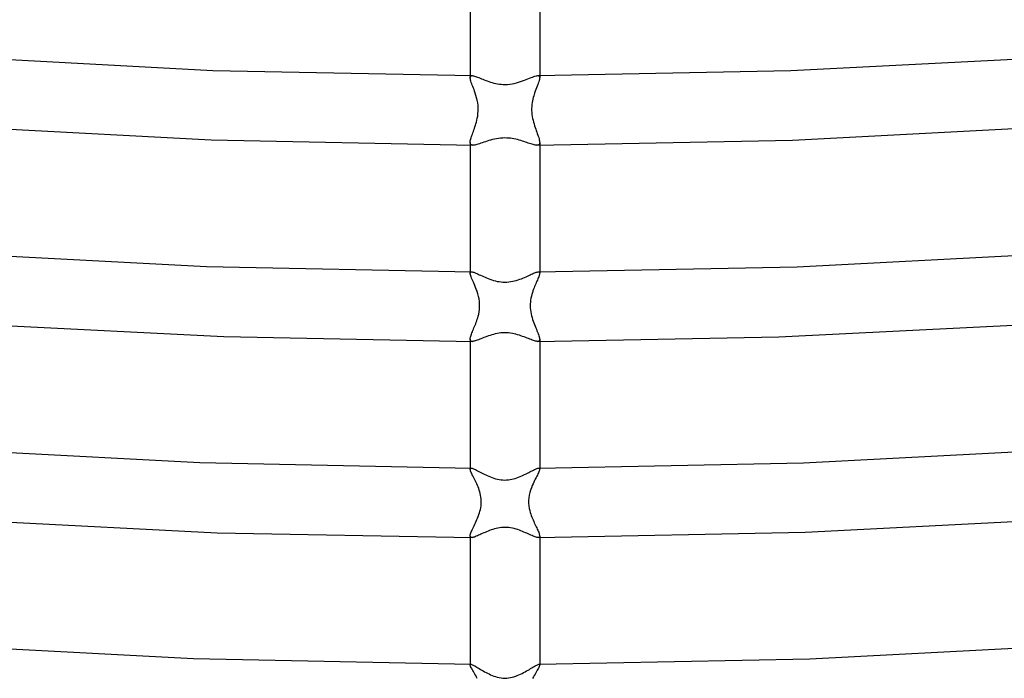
# Model space of a CAD drawing. Header units: millimetres. Extents: x -273 to 273, y -156 to 255.
# Tile 37 of 98: x -28 to 29, y -85 to -48. Entities that reach past the tile are written whole.
import ezdxf

# ---------------------------------------------------------------- set-up
doc = ezdxf.new("R2010")
doc.units = ezdxf.units.MM
doc.layers.add('HIDDEN', color=7, linetype='Continuous')
doc.layers.add('THICK', color=7, linetype='Continuous')

msp = doc.modelspace()

# ---------------------------------------------------------------- linework, layer by layer
at = {"layer": 'HIDDEN'}
for p, q in [((-2, -50.767), (-2, -50.878)), ((-2, -50.878), (-1.997, -50.843)), ((-1.997, -50.92), (-2, -50.878)), ((-1.997, -50.843), (-1.988, -50.815)), ((-1.988, -50.969), (-1.997, -50.92)), ((-1.988, -50.815), (-1.973, -50.794)), ((-1.973, -50.794), (-1.951, -50.779)), ((-1.951, -50.779), (-1.924, -50.77)), ((-1.924, -50.77), (-1.89, -50.767)), ((1.89, -50.767), (1.924, -50.77)), ((1.924, -50.77), (1.952, -50.779)), ((1.952, -50.779), (1.974, -50.794)), ((1.974, -50.794), (1.989, -50.816)), ((1.996, -50.926), (1.985, -50.982)), ((1.989, -50.816), (1.997, -50.844)), ((2, -50.878), (1.996, -50.926)), ((1.997, -50.844), (2, -50.878)), ((2, -50.767), (2, -50.878)), ((-1.974, -51.025), (-1.988, -50.969)), ((-1.955, -51.087), (-1.974, -51.025)), ((-1.932, -51.154), (-1.955, -51.087)), ((-1.905, -51.228), (-1.932, -51.154)), ((-1.876, -51.306), (-1.905, -51.228)), ((-1.844, -51.389), (-1.876, -51.306)), ((-1.81, -51.477), (-1.844, -51.389)), ((-1.775, -51.57), (-1.81, -51.477)), ((1.817, -51.459), (1.78, -51.558)), ((1.853, -51.366), (1.817, -51.459)), ((1.887, -51.277), (1.853, -51.366)), ((1.918, -51.194), (1.887, -51.277)), ((1.945, -51.117), (1.918, -51.194)), ((1.968, -51.046), (1.945, -51.117)), ((1.985, -50.982), (1.968, -51.046)), ((-1.74, -51.667), (-1.775, -51.57)), ((-1.706, -51.768), (-1.74, -51.667)), ((-1.664, -51.901), (-1.706, -51.768)), ((-1.625, -52.04), (-1.664, -51.901)), ((-1.591, -52.185), (-1.625, -52.04)), ((1.629, -52.023), (1.606, -52.116)), ((1.653, -51.936), (1.629, -52.023)), ((1.679, -51.851), (1.653, -51.936)), ((1.706, -51.768), (1.679, -51.851)), ((1.742, -51.661), (1.706, -51.768)), ((1.78, -51.558), (1.742, -51.661)), ((-1.565, -52.334), (-1.591, -52.185)), ((-1.546, -52.486), (-1.565, -52.334)), ((-1.537, -52.642), (-1.546, -52.486)), ((-1.538, -52.801), (-1.537, -52.642)), ((1.542, -52.538), (1.537, -52.654)), ((1.553, -52.425), (1.542, -52.538)), ((1.567, -52.317), (1.553, -52.425)), ((1.585, -52.214), (1.567, -52.317)), ((1.606, -52.116), (1.585, -52.214)), ((-1.59, -53.221), (-1.567, -53.093)), ((-1.567, -53.093), (-1.549, -52.953)), ((-1.549, -52.953), (-1.538, -52.801)), ((1.537, -52.654), (1.537, -52.771)), ((1.537, -52.771), (1.543, -52.887)), ((1.543, -52.887), (1.554, -53.001)), ((1.554, -53.001), (1.57, -53.114)), ((1.57, -53.114), (1.591, -53.226)), ((-1.754, -53.802), (-1.724, -53.713)), ((-1.724, -53.713), (-1.695, -53.623)), ((-1.695, -53.623), (-1.667, -53.53)), ((-1.667, -53.53), (-1.64, -53.435)), ((-1.64, -53.435), (-1.615, -53.335)), ((-1.615, -53.335), (-1.59, -53.221)), ((1.591, -53.226), (1.615, -53.335)), ((1.615, -53.335), (1.642, -53.442)), ((1.642, -53.442), (1.672, -53.546)), ((1.672, -53.546), (1.703, -53.647)), ((1.703, -53.647), (1.735, -53.745)), ((1.735, -53.745), (1.768, -53.839)), ((-1.963, -54.403), (-1.944, -54.34)), ((-1.944, -54.34), (-1.923, -54.273)), ((-1.923, -54.273), (-1.898, -54.202)), ((-1.898, -54.202), (-1.872, -54.128)), ((-1.872, -54.128), (-1.844, -54.051)), ((-1.844, -54.051), (-1.815, -53.971)), ((-1.815, -53.971), (-1.785, -53.888)), ((-1.785, -53.888), (-1.754, -53.802)), ((1.768, -53.839), (1.8, -53.93)), ((1.8, -53.93), (1.832, -54.018)), ((1.832, -54.018), (1.862, -54.101)), ((1.862, -54.101), (1.891, -54.181)), ((1.891, -54.181), (1.917, -54.257)), ((1.917, -54.257), (1.941, -54.328)), ((1.941, -54.328), (1.961, -54.395)), ((-2, -54.61), (-1.998, -54.566)), ((-1.996, -54.658), (-2, -54.61)), ((-2, -54.61), (-2, -54.767)), ((-1.998, -54.566), (-1.99, -54.516)), ((-1.983, -54.698), (-1.996, -54.658)), ((-1.99, -54.516), (-1.979, -54.462)), ((-1.962, -54.729), (-1.983, -54.698)), ((-1.979, -54.462), (-1.963, -54.403)), ((-1.931, -54.75), (-1.962, -54.729)), ((-1.891, -54.763), (-1.931, -54.75)), ((-1.841, -54.768), (-1.891, -54.763)), ((1.89, -54.763), (1.841, -54.768)), ((1.93, -54.751), (1.89, -54.763)), ((1.961, -54.73), (1.93, -54.751)), ((1.961, -54.395), (1.978, -54.457)), ((1.983, -54.699), (1.961, -54.73)), ((1.978, -54.457), (1.99, -54.514)), ((1.996, -54.659), (1.983, -54.699)), ((1.99, -54.514), (1.997, -54.565)), ((2, -54.61), (1.996, -54.659)), ((1.997, -54.565), (2, -54.61)), ((-2, -62.052), (-2, -62.133)), ((-2, -62.133), (-1.998, -62.108)), ((-1.996, -62.173), (-2, -62.133)), ((-1.998, -62.108), (-1.991, -62.087)), ((-1.986, -62.221), (-1.996, -62.173)), ((-1.991, -62.087), (-1.98, -62.072)), ((-1.969, -62.276), (-1.986, -62.221)), ((-1.98, -62.072), (-1.965, -62.061)), ((-1.965, -62.061), (-1.945, -62.055)), ((-1.945, -62.055), (-1.92, -62.053)), ((1.92, -62.053), (1.945, -62.055)), ((1.945, -62.055), (1.965, -62.061)), ((1.978, -62.246), (1.963, -62.294)), ((1.965, -62.061), (1.981, -62.072)), ((1.99, -62.203), (1.978, -62.246)), ((1.981, -62.072), (1.992, -62.088)), ((1.997, -62.165), (1.99, -62.203)), ((1.992, -62.088), (1.998, -62.108)), ((2, -62.133), (1.997, -62.165)), ((1.998, -62.108), (2, -62.133)), ((2, -62.052), (2, -62.133)), ((-1.946, -62.339), (-1.969, -62.276)), ((-1.918, -62.408), (-1.946, -62.339)), ((-1.885, -62.484), (-1.918, -62.408)), ((-1.849, -62.566), (-1.885, -62.484)), ((-1.811, -62.653), (-1.849, -62.566)), ((-1.77, -62.746), (-1.811, -62.653)), ((-1.728, -62.844), (-1.77, -62.746)), ((1.741, -62.813), (1.709, -62.891)), ((1.774, -62.737), (1.741, -62.813)), ((1.806, -62.664), (1.774, -62.737)), ((1.837, -62.593), (1.806, -62.664)), ((1.867, -62.526), (1.837, -62.593)), ((1.895, -62.462), (1.867, -62.526)), ((1.92, -62.402), (1.895, -62.462)), ((1.943, -62.346), (1.92, -62.402)), ((1.963, -62.294), (1.943, -62.346)), ((-1.686, -62.946), (-1.728, -62.844)), ((-1.644, -63.054), (-1.686, -62.946)), ((-1.598, -63.184), (-1.644, -63.054)), ((-1.555, -63.321), (-1.598, -63.184)), ((-1.517, -63.463), (-1.555, -63.321)), ((1.547, -63.346), (1.52, -63.451)), ((1.578, -63.245), (1.547, -63.346)), ((1.61, -63.147), (1.578, -63.245)), ((1.644, -63.054), (1.61, -63.147)), ((1.676, -62.971), (1.644, -63.054)), ((1.709, -62.891), (1.676, -62.971)), ((-1.487, -63.61), (-1.517, -63.463)), ((-1.466, -63.76), (-1.487, -63.61)), ((-1.454, -63.913), (-1.466, -63.76)), ((-1.454, -64.069), (-1.454, -63.913)), ((1.455, -63.901), (1.453, -64.016)), ((1.463, -63.787), (1.455, -63.901)), ((1.477, -63.672), (1.463, -63.787)), ((1.496, -63.56), (1.477, -63.672)), ((1.52, -63.451), (1.496, -63.56)), ((-1.535, -64.594), (-1.508, -64.483)), ((-1.508, -64.483), (-1.484, -64.358)), ((-1.484, -64.358), (-1.465, -64.22)), ((-1.465, -64.22), (-1.454, -64.069)), ((1.453, -64.016), (1.458, -64.13)), ((1.458, -64.13), (1.468, -64.245)), ((1.468, -64.245), (1.484, -64.358)), ((1.484, -64.358), (1.505, -64.47)), ((1.505, -64.47), (1.531, -64.58)), ((-1.713, -65.121), (-1.68, -65.038)), ((-1.68, -65.038), (-1.649, -64.953)), ((-1.649, -64.953), (-1.618, -64.866)), ((-1.618, -64.866), (-1.588, -64.778)), ((-1.588, -64.778), (-1.561, -64.689)), ((-1.561, -64.689), (-1.535, -64.594)), ((1.531, -64.58), (1.56, -64.686)), ((1.56, -64.686), (1.592, -64.79)), ((1.592, -64.79), (1.626, -64.891)), ((1.626, -64.891), (1.662, -64.989)), ((1.662, -64.989), (1.699, -65.085)), ((1.699, -65.085), (1.736, -65.177)), ((-1.945, -65.694), (-1.922, -65.633)), ((-1.922, -65.633), (-1.897, -65.569)), ((-1.897, -65.569), (-1.87, -65.502)), ((-1.87, -65.502), (-1.841, -65.431)), ((-1.841, -65.431), (-1.81, -65.357)), ((-1.81, -65.357), (-1.778, -65.281)), ((-1.778, -65.281), (-1.746, -65.202)), ((-1.746, -65.202), (-1.713, -65.121)), ((1.736, -65.177), (1.772, -65.267)), ((1.772, -65.267), (1.809, -65.354)), ((1.809, -65.354), (1.843, -65.437)), ((1.843, -65.437), (1.876, -65.516)), ((1.876, -65.516), (1.906, -65.591)), ((1.906, -65.591), (1.933, -65.662)), ((1.933, -65.662), (1.956, -65.727)), ((-2, -65.932), (-1.998, -65.894)), ((-1.996, -65.972), (-2, -65.932)), ((-2, -65.932), (-2, -66.051)), ((-1.998, -65.894), (-1.99, -65.851)), ((-1.984, -66.005), (-1.996, -65.972)), ((-1.99, -65.851), (-1.979, -65.803)), ((-1.964, -66.028), (-1.984, -66.005)), ((-1.979, -65.803), (-1.964, -65.75)), ((-1.964, -65.75), (-1.945, -65.694)), ((-1.936, -66.044), (-1.964, -66.028)), ((-1.899, -66.052), (-1.936, -66.044)), ((-1.853, -66.052), (-1.899, -66.052)), ((1.898, -66.052), (1.853, -66.052)), ((1.935, -66.044), (1.898, -66.052)), ((1.964, -66.029), (1.935, -66.044)), ((1.956, -65.727), (1.975, -65.787)), ((1.984, -66.005), (1.964, -66.029)), ((1.975, -65.787), (1.988, -65.841)), ((1.996, -65.973), (1.984, -66.005)), ((1.988, -65.841), (1.997, -65.89)), ((2, -65.932), (1.996, -65.973)), ((1.997, -65.89), (2, -65.932)), ((-2, -73.338), (-2, -73.393)), ((-2, -73.393), (-1.999, -73.376)), ((-1.997, -73.423), (-2, -73.393)), ((-1.999, -73.376), (-1.994, -73.362)), ((-1.988, -73.459), (-1.997, -73.423)), ((-1.994, -73.362), (-1.987, -73.351)), ((-1.974, -73.501), (-1.988, -73.459)), ((-1.987, -73.351), (-1.976, -73.344)), ((-1.976, -73.344), (-1.962, -73.339)), ((-1.955, -73.548), (-1.974, -73.501)), ((-1.962, -73.339), (-1.945, -73.338)), ((-1.932, -73.601), (-1.955, -73.548)), ((1.952, -73.555), (1.927, -73.611)), ((1.945, -73.338), (1.962, -73.339)), ((1.972, -73.505), (1.952, -73.555)), ((1.962, -73.339), (1.976, -73.344)), ((1.987, -73.461), (1.972, -73.505)), ((1.976, -73.344), (1.986, -73.351)), ((1.986, -73.351), (1.994, -73.362)), ((1.997, -73.423), (1.987, -73.461)), ((1.994, -73.362), (1.999, -73.376)), ((2, -73.393), (1.997, -73.423)), ((1.999, -73.376), (2, -73.393)), ((2, -73.338), (2, -73.393)), ((-1.904, -73.659), (-1.932, -73.601)), ((-1.874, -73.721), (-1.904, -73.659)), ((-1.84, -73.788), (-1.874, -73.721)), ((-1.805, -73.858), (-1.84, -73.788)), ((-1.768, -73.931), (-1.805, -73.858)), ((-1.729, -74.007), (-1.768, -73.931)), ((-1.69, -74.087), (-1.729, -74.007)), ((-1.652, -74.168), (-1.69, -74.087)), ((1.661, -74.148), (1.618, -74.241)), ((1.705, -74.058), (1.661, -74.148)), ((1.747, -73.972), (1.705, -74.058)), ((1.788, -73.89), (1.747, -73.972)), ((1.828, -73.813), (1.788, -73.89)), ((1.864, -73.74), (1.828, -73.813)), ((1.897, -73.673), (1.864, -73.74)), ((1.927, -73.611), (1.897, -73.673)), ((-1.613, -74.253), (-1.652, -74.168)), ((-1.575, -74.339), (-1.613, -74.253)), ((-1.539, -74.427), (-1.575, -74.339)), ((-1.504, -74.518), (-1.539, -74.427)), ((-1.472, -74.612), (-1.504, -74.518)), ((-1.443, -74.707), (-1.472, -74.612)), ((-1.417, -74.805), (-1.443, -74.707)), ((1.473, -74.609), (1.43, -74.751)), ((1.522, -74.471), (1.473, -74.609)), ((1.575, -74.339), (1.522, -74.471)), ((1.618, -74.241), (1.575, -74.339)), ((-1.395, -74.904), (-1.417, -74.805)), ((-1.378, -75.004), (-1.395, -74.904)), ((-1.366, -75.105), (-1.378, -75.004)), ((-1.359, -75.207), (-1.366, -75.105)), ((-1.358, -75.31), (-1.359, -75.207)), ((1.372, -75.049), (1.36, -75.202)), ((1.36, -75.202), (1.36, -75.358)), ((1.396, -74.899), (1.372, -75.049)), ((1.43, -74.751), (1.396, -74.899)), ((-1.463, -75.919), (-1.434, -75.819)), ((-1.434, -75.819), (-1.409, -75.719)), ((-1.409, -75.719), (-1.389, -75.618)), ((-1.389, -75.618), (-1.373, -75.516)), ((-1.373, -75.516), (-1.363, -75.414)), ((-1.363, -75.414), (-1.358, -75.31)), ((1.36, -75.358), (1.373, -75.514)), ((1.373, -75.514), (1.396, -75.657)), ((1.396, -75.657), (1.425, -75.784)), ((1.425, -75.784), (1.455, -75.893)), ((-1.689, -76.487), (-1.649, -76.398)), ((-1.649, -76.398), (-1.609, -76.306)), ((-1.609, -76.306), (-1.569, -76.213)), ((-1.569, -76.213), (-1.531, -76.117)), ((-1.531, -76.117), (-1.496, -76.019)), ((-1.496, -76.019), (-1.463, -75.919)), ((1.455, -75.893), (1.484, -75.984)), ((1.484, -75.984), (1.515, -76.071)), ((1.515, -76.071), (1.547, -76.157)), ((1.547, -76.157), (1.581, -76.242)), ((1.581, -76.242), (1.617, -76.325)), ((1.617, -76.325), (1.653, -76.407)), ((1.653, -76.407), (1.689, -76.487)), ((-1.934, -77.014), (-1.907, -76.951)), ((-1.907, -76.951), (-1.877, -76.884)), ((-1.877, -76.884), (-1.843, -76.812)), ((-1.843, -76.812), (-1.808, -76.736)), ((-1.808, -76.736), (-1.77, -76.657)), ((-1.77, -76.657), (-1.73, -76.573)), ((-1.73, -76.573), (-1.689, -76.487)), ((1.689, -76.487), (1.726, -76.565)), ((1.726, -76.565), (1.762, -76.64)), ((1.762, -76.64), (1.797, -76.713)), ((1.797, -76.713), (1.83, -76.783)), ((1.83, -76.783), (1.862, -76.851)), ((1.862, -76.851), (1.891, -76.914)), ((1.891, -76.914), (1.918, -76.975)), ((1.918, -76.975), (1.941, -77.031)), ((-2, -77.249), (-1.997, -77.213)), ((-1.997, -77.279), (-2, -77.249)), ((-1.997, -77.213), (-1.989, -77.172)), ((-1.988, -77.303), (-1.997, -77.279)), ((-1.989, -77.172), (-1.975, -77.124)), ((-1.972, -77.321), (-1.988, -77.303)), ((-1.975, -77.124), (-1.957, -77.072)), ((-1.95, -77.332), (-1.972, -77.321)), ((-1.957, -77.072), (-1.934, -77.014)), ((-1.922, -77.337), (-1.95, -77.332)), ((-1.888, -77.337), (-1.922, -77.337)), ((1.938, -77.335), (1.91, -77.338)), ((1.961, -77.328), (1.938, -77.335)), ((1.941, -77.031), (1.961, -77.084)), ((1.961, -77.084), (1.978, -77.132)), ((1.978, -77.316), (1.961, -77.328)), ((1.978, -77.132), (1.99, -77.176)), ((1.99, -77.298), (1.978, -77.316)), ((1.99, -77.176), (1.997, -77.214)), ((1.998, -77.276), (1.99, -77.298)), ((1.997, -77.214), (2, -77.248)), ((2, -77.248), (1.998, -77.276)), ((-2, -84.623), (-2, -84.658)), ((-2, -84.658), (-1.999, -84.647)), ((-1.997, -84.684), (-2, -84.658)), ((-1.999, -84.647), (-1.996, -84.638)), ((-1.987, -84.716), (-1.997, -84.684)), ((-1.996, -84.638), (-1.991, -84.632)), ((-1.991, -84.632), (-1.985, -84.627)), ((-1.97, -84.756), (-1.987, -84.716)), ((-1.985, -84.627), (-1.976, -84.624)), ((-1.976, -84.624), (-1.965, -84.623)), ((-1.948, -84.803), (-1.97, -84.756)), ((-1.921, -84.855), (-1.948, -84.803)), ((-1.889, -84.913), (-1.921, -84.855)), ((-1.853, -84.976), (-1.889, -84.913)), ((1.89, -84.911), (1.855, -84.974)), ((1.922, -84.854), (1.89, -84.911)), ((1.949, -84.802), (1.922, -84.854)), ((1.97, -84.756), (1.949, -84.802)), ((1.965, -84.623), (1.976, -84.624)), ((1.987, -84.716), (1.97, -84.756)), ((1.976, -84.624), (1.985, -84.627)), ((1.985, -84.627), (1.991, -84.632)), ((1.997, -84.684), (1.987, -84.716)), ((1.991, -84.632), (1.996, -84.638)), ((1.996, -84.638), (1.999, -84.647)), ((2, -84.658), (1.997, -84.684)), ((1.999, -84.647), (2, -84.658)), ((2, -84.623), (2, -84.658)), ((-1.814, -85.045), (-1.853, -84.976)), ((-1.772, -85.118), (-1.814, -85.045)), ((-1.727, -85.195), (-1.772, -85.118)), ((-1.681, -85.275), (-1.727, -85.195)), ((-1.635, -85.359), (-1.681, -85.275)), ((-1.588, -85.445), (-1.635, -85.359)), ((1.637, -85.355), (1.589, -85.442)), ((1.684, -85.271), (1.637, -85.355)), ((1.73, -85.19), (1.684, -85.271)), ((1.774, -85.114), (1.73, -85.19)), ((1.816, -85.042), (1.774, -85.114)), ((1.855, -84.974), (1.816, -85.042))]:
    msp.add_line(p, q, dxfattribs=at)
at = {"layer": 'THICK'}
for p, q in [((-2, -43.481), (-2, -50.767)), ((2, -43.283), (2, -50.767)), ((-31.611, -49.676), (-16.793, -50.463)), ((16.439, -50.476), (30.908, -49.725)), ((-16.793, -50.463), (-1.89, -50.767)), ((-1.89, -50.767), (-1.85, -50.77)), ((-1.85, -50.77), (-1.805, -50.778)), ((-1.805, -50.778), (-1.754, -50.791)), ((-1.754, -50.791), (-1.698, -50.809)), ((-1.698, -50.809), (-1.638, -50.829)), ((-1.638, -50.829), (-1.573, -50.854)), ((-1.573, -50.854), (-1.503, -50.881)), ((-1.503, -50.881), (-1.43, -50.91)), ((-1.43, -50.91), (-1.353, -50.941)), ((-1.353, -50.941), (-1.272, -50.973)), ((1.228, -50.991), (1.326, -50.952)), ((1.326, -50.952), (1.419, -50.914)), ((1.419, -50.914), (1.506, -50.88)), ((1.506, -50.88), (1.587, -50.848)), ((1.587, -50.848), (1.661, -50.821)), ((1.661, -50.821), (1.729, -50.799)), ((1.729, -50.799), (1.791, -50.782)), ((1.791, -50.782), (1.844, -50.771)), ((1.844, -50.771), (1.89, -50.767)), ((1.89, -50.767), (16.439, -50.476)), ((-1.272, -50.973), (-1.188, -51.007)), ((-1.188, -51.007), (-1.101, -51.04)), ((-1.101, -51.04), (-1.012, -51.073)), ((-1.012, -51.073), (-0.919, -51.105)), ((-0.919, -51.105), (-0.825, -51.135)), ((-0.825, -51.135), (-0.727, -51.164)), ((-0.727, -51.164), (-0.628, -51.191)), ((-0.628, -51.191), (-0.526, -51.214)), ((-0.526, -51.214), (-0.423, -51.235)), ((-0.423, -51.235), (-0.318, -51.251)), ((-0.318, -51.251), (-0.212, -51.263)), ((-0.212, -51.263), (-0.105, -51.27)), ((-0.105, -51.27), (0, -51.272)), ((0, -51.272), (0.14, -51.268)), ((0.14, -51.268), (0.276, -51.256)), ((0.276, -51.256), (0.41, -51.237)), ((0.41, -51.237), (0.539, -51.212)), ((0.539, -51.212), (0.665, -51.181)), ((0.665, -51.181), (0.787, -51.147)), ((0.787, -51.147), (0.904, -51.11)), ((0.904, -51.11), (1.016, -51.071)), ((1.016, -51.071), (1.124, -51.031)), ((1.124, -51.031), (1.228, -50.991)), ((-31.84, -53.67), (-16.883, -54.463)), ((16.533, -54.475), (31.147, -53.718)), ((-16.883, -54.463), (-1.841, -54.768)), ((-2, -54.767), (-2, -62.052)), ((-1.793, -54.765), (-1.841, -54.768)), ((-1.739, -54.757), (-1.793, -54.765)), ((-1.679, -54.745), (-1.739, -54.757)), ((-1.614, -54.728), (-1.679, -54.745)), ((-1.544, -54.707), (-1.614, -54.728)), ((-1.468, -54.684), (-1.544, -54.707)), ((-1.388, -54.657), (-1.468, -54.684)), ((-1.304, -54.628), (-1.388, -54.657)), ((-1.215, -54.598), (-1.304, -54.628)), ((-1.122, -54.567), (-1.215, -54.598)), ((-1.025, -54.536), (-1.122, -54.567)), ((-0.925, -54.504), (-1.025, -54.536)), ((-0.821, -54.474), (-0.925, -54.504)), ((-0.713, -54.446), (-0.821, -54.474)), ((-0.602, -54.42), (-0.713, -54.446)), ((-0.488, -54.397), (-0.602, -54.42)), ((-0.37, -54.378), (-0.488, -54.397)), ((-0.25, -54.363), (-0.37, -54.378)), ((-0.126, -54.354), (-0.25, -54.363)), ((0, -54.351), (-0.126, -54.354)), ((0.104, -54.353), (0, -54.351)), ((0.209, -54.36), (0.104, -54.353)), ((0.315, -54.37), (0.209, -54.36)), ((0.419, -54.385), (0.315, -54.37)), ((0.521, -54.403), (0.419, -54.385)), ((0.622, -54.424), (0.521, -54.403)), ((0.721, -54.448), (0.622, -54.424)), ((0.817, -54.473), (0.721, -54.448)), ((0.911, -54.5), (0.817, -54.473)), ((1.003, -54.528), (0.911, -54.5)), ((1.092, -54.557), (1.003, -54.528)), ((1.178, -54.586), (1.092, -54.557)), ((1.261, -54.614), (1.178, -54.586)), ((1.342, -54.641), (1.261, -54.614)), ((1.419, -54.667), (1.342, -54.641)), ((1.492, -54.691), (1.419, -54.667)), ((1.561, -54.713), (1.492, -54.691)), ((1.627, -54.731), (1.561, -54.713)), ((1.687, -54.747), (1.627, -54.731)), ((1.743, -54.758), (1.687, -54.747)), ((1.795, -54.765), (1.743, -54.758)), ((1.841, -54.768), (1.795, -54.765)), ((1.841, -54.768), (16.533, -54.475)), ((2, -54.61), (2, -62.052)), ((-32.325, -60.937), (-17.166, -61.742)), ((16.805, -61.755), (31.609, -60.986)), ((-17.166, -61.742), (-1.92, -62.053)), ((-1.92, -62.053), (-1.884, -62.056)), ((-1.884, -62.056), (-1.842, -62.065)), ((-1.842, -62.065), (-1.793, -62.08)), ((-1.793, -62.08), (-1.74, -62.099)), ((-1.74, -62.099), (-1.68, -62.123)), ((-1.68, -62.123), (-1.616, -62.15)), ((-1.616, -62.15), (-1.547, -62.181)), ((-1.547, -62.181), (-1.473, -62.215)), ((-1.473, -62.215), (-1.396, -62.251)), ((-1.396, -62.251), (-1.314, -62.288)), ((1.293, -62.298), (1.371, -62.262)), ((1.371, -62.262), (1.446, -62.228)), ((1.446, -62.228), (1.517, -62.195)), ((1.517, -62.195), (1.583, -62.165)), ((1.583, -62.165), (1.646, -62.137)), ((1.646, -62.137), (1.704, -62.113)), ((1.704, -62.113), (1.757, -62.092)), ((1.757, -62.092), (1.806, -62.075)), ((1.806, -62.075), (1.85, -62.063)), ((1.85, -62.063), (1.888, -62.055)), ((1.888, -62.055), (1.92, -62.053)), ((1.92, -62.053), (16.805, -61.755)), ((-1.314, -62.288), (-1.23, -62.326)), ((-1.23, -62.326), (-1.141, -62.365)), ((-1.141, -62.365), (-1.05, -62.403)), ((-1.05, -62.403), (-0.956, -62.441)), ((-0.956, -62.441), (-0.858, -62.478)), ((-0.858, -62.478), (-0.758, -62.512)), ((-0.758, -62.512), (-0.655, -62.544)), ((-0.655, -62.544), (-0.55, -62.573)), ((-0.55, -62.573), (-0.442, -62.598)), ((-0.442, -62.598), (-0.333, -62.617)), ((-0.333, -62.617), (-0.222, -62.632)), ((-0.222, -62.632), (-0.111, -62.641)), ((-0.111, -62.641), (0, -62.644)), ((0, -62.644), (0.115, -62.641)), ((0.115, -62.641), (0.228, -62.631)), ((0.228, -62.631), (0.338, -62.617)), ((0.338, -62.617), (0.446, -62.597)), ((0.446, -62.597), (0.552, -62.572)), ((0.552, -62.572), (0.656, -62.544)), ((0.656, -62.544), (0.756, -62.513)), ((0.756, -62.513), (0.853, -62.48)), ((0.853, -62.48), (0.947, -62.445)), ((0.947, -62.445), (1.038, -62.408)), ((1.038, -62.408), (1.127, -62.371)), ((1.127, -62.371), (1.212, -62.334)), ((1.212, -62.334), (1.293, -62.298)), ((-32.186, -64.956), (-16.163, -65.78)), ((15.743, -65.794), (31.46, -65.006)), ((-0.659, -65.649), (-0.759, -65.677)), ((-0.555, -65.623), (-0.659, -65.649)), ((-0.449, -65.6), (-0.555, -65.623)), ((-0.34, -65.582), (-0.449, -65.6)), ((-0.229, -65.568), (-0.34, -65.582)), ((-0.116, -65.559), (-0.229, -65.568)), ((0, -65.556), (-0.116, -65.559)), ((0.107, -65.559), (0, -65.556)), ((0.214, -65.566), (0.107, -65.559)), ((0.321, -65.579), (0.214, -65.566)), ((0.427, -65.596), (0.321, -65.579)), ((0.53, -65.617), (0.427, -65.596)), ((0.632, -65.642), (0.53, -65.617)), ((0.732, -65.669), (0.632, -65.642)), ((0.829, -65.699), (0.732, -65.669)), ((-16.163, -65.78), (-1.853, -66.052)), ((-2, -66.051), (-2, -73.338)), ((-1.81, -66.046), (-1.853, -66.052)), ((-1.762, -66.036), (-1.81, -66.046)), ((-1.709, -66.022), (-1.762, -66.036)), ((-1.651, -66.004), (-1.709, -66.022)), ((-1.589, -65.983), (-1.651, -66.004)), ((-1.522, -65.958), (-1.589, -65.983)), ((-1.451, -65.931), (-1.522, -65.958)), ((-1.376, -65.902), (-1.451, -65.931)), ((-1.298, -65.871), (-1.376, -65.902)), ((-1.216, -65.838), (-1.298, -65.871)), ((-1.131, -65.806), (-1.216, -65.838)), ((-1.043, -65.773), (-1.131, -65.806)), ((-0.951, -65.74), (-1.043, -65.773)), ((-0.857, -65.708), (-0.951, -65.74)), ((-0.759, -65.677), (-0.857, -65.708)), ((0.924, -65.73), (0.829, -65.699)), ((1.017, -65.763), (0.924, -65.73)), ((1.106, -65.796), (1.017, -65.763)), ((1.193, -65.829), (1.106, -65.796)), ((1.276, -65.862), (1.193, -65.829)), ((1.356, -65.894), (1.276, -65.862)), ((1.433, -65.924), (1.356, -65.894)), ((1.506, -65.952), (1.433, -65.924)), ((1.576, -65.978), (1.506, -65.952)), ((1.641, -66.001), (1.576, -65.978)), ((1.701, -66.02), (1.641, -66.001)), ((1.757, -66.035), (1.701, -66.02)), ((1.808, -66.046), (1.757, -66.035)), ((1.853, -66.052), (1.808, -66.046)), ((1.853, -66.052), (15.743, -65.794)), ((2, -65.932), (2, -73.338)), ((-33.035, -72.198), (-17.535, -73.021)), ((17.168, -73.034), (32.308, -72.248)), ((-17.535, -73.021), (-1.945, -73.338)), ((-1.945, -73.338), (-1.917, -73.341)), ((-1.917, -73.341), (-1.883, -73.349)), ((-1.883, -73.349), (-1.844, -73.362)), ((-1.844, -73.362), (-1.799, -73.38)), ((-1.799, -73.38), (-1.749, -73.403)), ((-1.749, -73.403), (-1.694, -73.429)), ((-1.694, -73.429), (-1.634, -73.459)), ((-1.634, -73.459), (-1.57, -73.492)), ((-1.57, -73.492), (-1.501, -73.528)), ((-1.501, -73.528), (-1.429, -73.566)), ((-1.429, -73.566), (-1.353, -73.606)), ((1.293, -73.637), (1.369, -73.598)), ((1.369, -73.598), (1.441, -73.56)), ((1.441, -73.56), (1.51, -73.523)), ((1.51, -73.523), (1.576, -73.489)), ((1.576, -73.489), (1.638, -73.457)), ((1.638, -73.457), (1.696, -73.428)), ((1.696, -73.428), (1.75, -73.402)), ((1.75, -73.402), (1.799, -73.38)), ((1.799, -73.38), (1.844, -73.362)), ((1.844, -73.362), (1.883, -73.349)), ((1.883, -73.349), (1.917, -73.341)), ((1.917, -73.341), (1.945, -73.338)), ((1.945, -73.338), (17.168, -73.034)), ((-1.353, -73.606), (-1.273, -73.647)), ((-1.273, -73.647), (-1.19, -73.689)), ((-1.19, -73.689), (-1.104, -73.73)), ((-1.104, -73.73), (-1.015, -73.772)), ((-1.015, -73.772), (-0.924, -73.812)), ((-0.924, -73.812), (-0.831, -73.85)), ((-0.831, -73.85), (-0.736, -73.886)), ((-0.736, -73.886), (-0.638, -73.92)), ((-0.638, -73.92), (-0.538, -73.95)), ((-0.538, -73.95), (-0.436, -73.976)), ((-0.436, -73.976), (-0.331, -73.997)), ((-0.331, -73.997), (-0.223, -74.014)), ((-0.223, -74.014), (-0.113, -74.024)), ((-0.113, -74.024), (0, -74.027)), ((0, -74.027), (0.1, -74.024)), ((0.1, -74.024), (0.201, -74.016)), ((0.201, -74.016), (0.302, -74.002)), ((0.302, -74.002), (0.402, -73.983)), ((0.402, -73.983), (0.5, -73.96)), ((0.5, -73.96), (0.597, -73.933)), ((0.597, -73.933), (0.692, -73.902)), ((0.692, -73.902), (0.785, -73.868)), ((0.785, -73.868), (0.876, -73.832)), ((0.876, -73.832), (0.964, -73.795)), ((0.964, -73.795), (1.05, -73.756)), ((1.05, -73.756), (1.134, -73.716)), ((1.134, -73.716), (1.215, -73.676)), ((1.215, -73.676), (1.293, -73.637)), ((-32.904, -76.217), (-16.537, -77.059)), ((17.273, -77.033), (32.554, -76.241)), ((-0.971, -76.967), (-1.057, -77.003)), ((-0.882, -76.932), (-0.971, -76.967)), ((-0.791, -76.899), (-0.882, -76.932)), ((-0.697, -76.868), (-0.791, -76.899)), ((-0.602, -76.839), (-0.697, -76.868)), ((-0.505, -76.813), (-0.602, -76.839)), ((-0.406, -76.791), (-0.505, -76.813)), ((-0.305, -76.773), (-0.406, -76.791)), ((-0.203, -76.76), (-0.305, -76.773)), ((-0.101, -76.752), (-0.203, -76.76)), ((0, -76.749), (-0.101, -76.752)), ((0.112, -76.753), (0, -76.749)), ((0.222, -76.762), (0.112, -76.753)), ((0.33, -76.777), (0.222, -76.762)), ((0.435, -76.797), (0.33, -76.777)), ((0.537, -76.821), (0.435, -76.797)), ((0.637, -76.849), (0.537, -76.821)), ((0.735, -76.88), (0.637, -76.849)), ((0.829, -76.913), (0.735, -76.88)), ((0.921, -76.947), (0.829, -76.913)), ((1.009, -76.983), (0.921, -76.947)), ((1.096, -77.019), (1.009, -76.983)), ((-16.537, -77.059), (-1.889, -77.337)), ((-2, -77.249), (-2, -84.623)), ((-1.85, -77.331), (-1.888, -77.337)), ((-1.806, -77.32), (-1.85, -77.331)), ((-1.757, -77.305), (-1.806, -77.32)), ((-1.704, -77.286), (-1.757, -77.305)), ((-1.646, -77.263), (-1.704, -77.286)), ((-1.584, -77.237), (-1.646, -77.263)), ((-1.518, -77.208), (-1.584, -77.237)), ((-1.449, -77.177), (-1.518, -77.208)), ((-1.376, -77.144), (-1.449, -77.177)), ((-1.301, -77.11), (-1.376, -77.144)), ((-1.222, -77.074), (-1.301, -77.11)), ((-1.141, -77.039), (-1.222, -77.074)), ((-1.057, -77.003), (-1.141, -77.039)), ((1.18, -77.056), (1.096, -77.019)), ((1.261, -77.092), (1.18, -77.056)), ((1.34, -77.128), (1.261, -77.092)), ((1.416, -77.162), (1.34, -77.128)), ((1.488, -77.195), (1.416, -77.162)), ((1.557, -77.225), (1.488, -77.195)), ((1.622, -77.253), (1.557, -77.225)), ((1.682, -77.278), (1.622, -77.253)), ((1.738, -77.299), (1.682, -77.278)), ((1.789, -77.315), (1.738, -77.299)), ((1.835, -77.328), (1.789, -77.315)), ((1.875, -77.335), (1.835, -77.328)), ((1.91, -77.338), (1.875, -77.335)), ((1.91, -77.338), (17.273, -77.033)), ((2, -77.249), (2, -84.623)), ((-33.742, -83.46), (-17.899, -84.3)), ((17.527, -84.313), (33.004, -83.51)), ((-17.899, -84.3), (-1.965, -84.623)), ((1.965, -84.623), (17.527, -84.313)), ((-1.965, -84.623), (-1.941, -84.626)), ((-1.941, -84.626), (-1.911, -84.635)), ((-1.911, -84.635), (-1.875, -84.65)), ((-1.875, -84.65), (-1.833, -84.67)), ((-1.833, -84.67), (-1.785, -84.695)), ((-1.785, -84.695), (-1.733, -84.724)), ((-1.733, -84.724), (-1.675, -84.757)), ((-1.675, -84.757), (-1.614, -84.793)), ((-1.614, -84.793), (-1.548, -84.832)), ((-1.548, -84.832), (-1.478, -84.874)), ((-1.478, -84.874), (-1.405, -84.917)), ((-1.405, -84.917), (-1.329, -84.962)), ((1.327, -84.963), (1.404, -84.918)), ((1.404, -84.918), (1.478, -84.874)), ((1.478, -84.874), (1.548, -84.832)), ((1.548, -84.832), (1.614, -84.793)), ((1.614, -84.793), (1.676, -84.756)), ((1.676, -84.756), (1.734, -84.723)), ((1.734, -84.723), (1.786, -84.694)), ((1.786, -84.694), (1.833, -84.67)), ((1.833, -84.67), (1.875, -84.65)), ((1.875, -84.65), (1.911, -84.635)), ((1.911, -84.635), (1.941, -84.626)), ((1.941, -84.626), (1.965, -84.623)), ((-1.329, -84.962), (-1.25, -85.007)), ((-1.25, -85.007), (-1.169, -85.053)), ((-1.169, -85.053), (-1.086, -85.098)), ((-1.086, -85.098), (-1, -85.142)), ((-1, -85.142), (-0.914, -85.185)), ((-0.914, -85.185), (-0.826, -85.225)), ((-0.826, -85.225), (-0.735, -85.264)), ((-0.735, -85.264), (-0.64, -85.301)), ((-0.64, -85.301), (-0.541, -85.335)), ((-0.541, -85.335), (-0.439, -85.365)), ((-0.439, -85.365), (-0.333, -85.39)), ((-0.333, -85.39), (-0.223, -85.409)), ((-0.223, -85.409), (-0.112, -85.421)), ((-0.112, -85.421), (0, -85.425)), ((0, -85.425), (0.107, -85.421)), ((0.107, -85.421), (0.213, -85.41)), ((0.213, -85.41), (0.318, -85.393)), ((0.318, -85.393), (0.42, -85.37)), ((0.42, -85.37), (0.52, -85.342)), ((0.52, -85.342), (0.618, -85.309)), ((0.618, -85.309), (0.713, -85.273)), ((0.713, -85.273), (0.806, -85.234)), ((0.806, -85.234), (0.898, -85.192)), ((0.898, -85.192), (0.988, -85.148)), ((0.988, -85.148), (1.076, -85.103)), ((1.076, -85.103), (1.162, -85.056)), ((1.162, -85.056), (1.246, -85.009)), ((1.246, -85.009), (1.327, -84.963))]:
    msp.add_line(p, q, dxfattribs=at)

doc.saveas('drawing.dxf')
